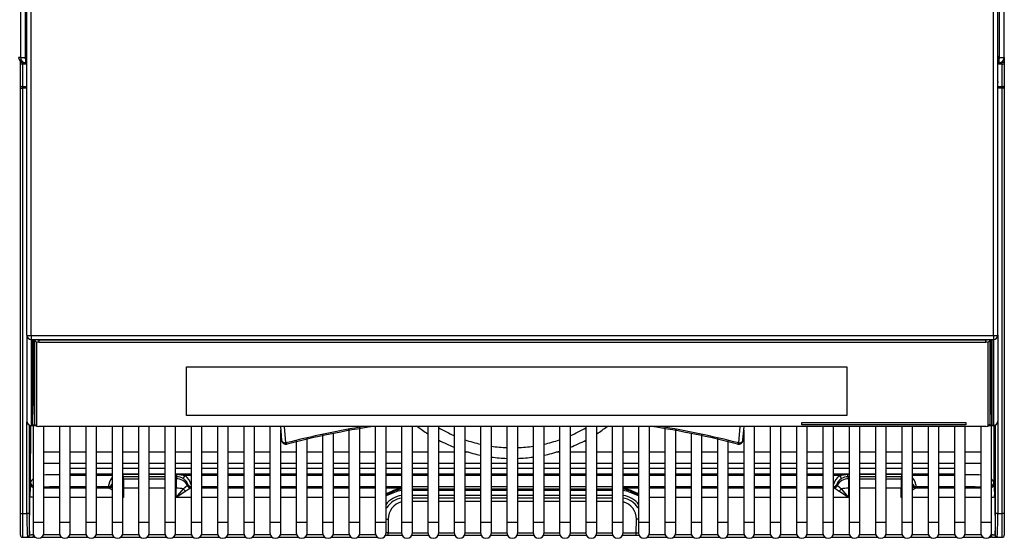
# Model space of a CAD drawing. Header units: millimetres. Extents: x 0 to 200, y 0 to 287.
# Tile 8 of 78: x 64 to 87, y 94 to 106. Entities that reach past the tile are written whole.
import ezdxf

# ---------------------------------------------------------------- set-up
doc = ezdxf.new("R2010")
doc.units = ezdxf.units.MM
doc.layers.add('148.255_BW4C_CTM', color=7, linetype='Continuous')
doc.layers.add('Standard', color=7, linetype='Continuous')

# ---------------------------------------------------------------- blocks, each defined once
blk = doc.blocks.new('SE2')
at = {"layer": '148.255_BW4C_CTM', "color": 7, "linetype": 'Continuous'}
for p, q in [((64.301, 106.488), (64.301, 104.774)), ((64.419, 104.781), (64.419, 106.324)), ((86.983, 106.324), (86.983, 104.781)), ((87.101, 104.774), (87.101, 106.488)), ((64.451, 98.34), (64.451, 106.276)), ((64.551, 98.337), (64.551, 106.151)), ((86.851, 98.337), (86.851, 106.151)), ((86.951, 98.34), (86.951, 106.276)), ((64.301, 104.776), (64.261, 104.776)), ((64.301, 104.774), (64.412, 104.774)), ((64.412, 104.774), (64.419, 104.781)), ((64.414, 104.776), (64.428, 104.776)), ((64.419, 104.781), (64.451, 104.813)), ((64.426, 104.774), (64.419, 104.767)), ((64.419, 104.767), (64.419, 104.656)), ((64.451, 104.799), (64.426, 104.774)), ((64.451, 104.774), (64.426, 104.774)), ((86.951, 104.813), (86.983, 104.781)), ((86.951, 104.806), (86.981, 104.776)), ((86.976, 104.774), (86.951, 104.799)), ((86.976, 104.774), (86.951, 104.774)), ((86.974, 104.776), (86.981, 104.776)), ((86.983, 104.767), (86.976, 104.774)), ((86.981, 104.776), (86.981, 104.769)), ((86.983, 104.781), (86.99, 104.774)), ((86.983, 104.656), (86.983, 104.767)), ((86.99, 104.774), (87.101, 104.774)), ((87.101, 104.774), (87.101, 104.661)), ((64.301, 104.661), (64.301, 104.687)), ((64.301, 104.642), (64.301, 104.661)), ((64.301, 104.661), (64.349, 104.661)), ((64.301, 104.121), (64.301, 104.642)), ((64.351, 104.661), (64.351, 104.623)), ((64.351, 104.623), (64.351, 104.102)), ((64.451, 104.623), (64.351, 104.623)), ((64.381, 104.656), (64.381, 104.662)), ((64.419, 104.656), (64.381, 104.656)), ((64.451, 104.654), (64.398, 104.654)), ((64.419, 104.656), (64.451, 104.656)), ((86.951, 104.656), (86.983, 104.656)), ((86.964, 104.654), (86.951, 104.654)), ((87.051, 104.623), (86.951, 104.623)), ((87.015, 104.661), (87.051, 104.661)), ((87.051, 104.661), (87.051, 104.678)), ((87.101, 104.661), (87.051, 104.661)), ((87.051, 104.623), (87.051, 104.661)), ((87.051, 104.102), (87.051, 104.623)), ((87.101, 104.661), (87.101, 104.642)), ((87.101, 104.642), (87.101, 104.121)), ((64.301, 104.065), (64.301, 104.121)), ((64.301, 104.065), (64.351, 104.065)), ((64.301, 94.21), (64.301, 104.065)), ((64.351, 104.102), (64.351, 104.065)), ((64.351, 104.102), (64.451, 104.102)), ((64.351, 104.065), (64.351, 94.21)), ((64.451, 104.065), (64.351, 104.065)), ((64.451, 104.197), (64.451, 104.222)), ((86.951, 104.222), (86.951, 104.197)), ((86.951, 104.102), (87.051, 104.102)), ((87.051, 104.065), (86.951, 104.065)), ((87.051, 104.065), (87.051, 104.102)), ((87.101, 104.065), (87.051, 104.065)), ((87.051, 94.21), (87.051, 104.065)), ((87.101, 104.121), (87.101, 104.065)), ((87.101, 104.065), (87.101, 94.21)), ((64.451, 98.34), (64.451, 96.352)), ((64.551, 98.337), (86.851, 98.337)), ((64.551, 98.337), (64.551, 98.241)), ((86.851, 98.337), (86.851, 98.241)), ((86.951, 98.34), (86.951, 96.352)), ((64.551, 98.241), (86.851, 98.241)), ((64.551, 98.241), (64.551, 96.253)), ((64.593, 96.271), (64.593, 98.221)), ((64.601, 98.226), (64.601, 96.728)), ((64.631, 98.231), (64.631, 98.227)), ((64.631, 98.227), (64.681, 98.177)), ((64.631, 98.227), (64.631, 96.284)), ((64.681, 96.235), (64.681, 98.177)), ((64.701, 98.234), (86.701, 98.234)), ((64.731, 98.234), (64.731, 98.183)), ((64.731, 98.183), (86.671, 98.183)), ((86.671, 98.183), (86.671, 98.234)), ((86.771, 98.227), (86.721, 98.177)), ((86.721, 98.177), (86.721, 96.235)), ((86.771, 98.227), (86.771, 98.231)), ((86.771, 96.284), (86.771, 98.227)), ((86.801, 96.728), (86.801, 98.226)), ((86.809, 98.221), (86.809, 96.271)), ((86.851, 98.241), (86.851, 96.253)), ((68.151, 96.484), (68.151, 97.606)), ((68.151, 97.606), (83.451, 97.606)), ((83.451, 97.606), (83.451, 96.484)), ((64.593, 96.271), (64.601, 96.728)), ((86.809, 96.271), (86.801, 96.728)), ((64.453, 94.21), (64.453, 96.333)), ((64.631, 96.284), (64.681, 96.235)), ((64.632, 96.283), (64.681, 96.234)), ((83.451, 96.485), (68.151, 96.485)), ((83.451, 96.484), (68.151, 96.484)), ((82.411, 96.316), (86.211, 96.316)), ((82.411, 96.266), (82.411, 96.316)), ((86.211, 96.316), (86.211, 96.266)), ((86.771, 96.284), (86.721, 96.235)), ((86.721, 96.234), (86.77, 96.283)), ((86.949, 96.333), (86.949, 94.21)), ((64.503, 96.264), (64.503, 94.21)), ((64.54, 94.932), (64.544, 96.254)), ((64.663, 96.253), (64.551, 96.253)), ((64.551, 96.253), (64.551, 96.252)), ((64.551, 96.252), (64.663, 96.252)), ((64.596, 96.252), (64.596, 94.011)), ((86.671, 96.229), (64.731, 96.229)), ((64.846, 94.011), (64.846, 96.229)), ((65.206, 96.229), (65.206, 94.011)), ((65.456, 94.011), (65.456, 96.229)), ((65.816, 96.229), (65.816, 94.011)), ((66.066, 94.011), (66.066, 96.229)), ((66.426, 96.229), (66.426, 94.011)), ((66.676, 94.011), (66.676, 96.229)), ((67.036, 96.229), (67.036, 94.011)), ((67.286, 94.011), (67.286, 96.229)), ((67.646, 96.229), (67.646, 94.011)), ((67.896, 94.011), (67.896, 96.229)), ((68.256, 96.229), (68.256, 94.011)), ((68.506, 94.011), (68.506, 96.229)), ((68.866, 96.229), (68.866, 94.011)), ((69.116, 94.011), (69.116, 96.229)), ((69.476, 96.229), (69.476, 94.011)), ((69.726, 94.011), (69.726, 96.229)), ((70.086, 96.229), (70.086, 94.011)), ((70.329, 96.229), (70.356, 95.908)), ((70.336, 94.011), (70.336, 96.142)), ((70.456, 95.845), (70.423, 96.229)), ((71.556, 94.011), (71.556, 96.065)), ((71.916, 96.166), (71.916, 94.011)), ((72.166, 94.011), (72.166, 96.21)), ((72.526, 96.229), (72.526, 94.011)), ((72.776, 94.011), (72.776, 96.229)), ((73.136, 96.229), (73.136, 94.011)), ((73.386, 94.011), (73.386, 96.229)), ((73.746, 96.229), (73.746, 94.011)), ((73.996, 94.011), (73.996, 96.229)), ((74.356, 96.229), (74.356, 94.011)), ((74.606, 94.011), (74.606, 96.229)), ((74.966, 96.229), (74.966, 94.011)), ((75.216, 94.011), (75.216, 96.229)), ((75.576, 96.229), (75.576, 94.011)), ((75.826, 94.011), (75.826, 96.229)), ((76.186, 96.229), (76.186, 94.011)), ((76.436, 94.011), (76.436, 96.229)), ((76.796, 96.229), (76.796, 94.011)), ((77.046, 94.011), (77.046, 96.229)), ((77.406, 96.229), (77.406, 94.011)), ((77.656, 94.011), (77.656, 96.229)), ((78.016, 96.229), (78.016, 94.011)), ((78.266, 94.011), (78.266, 96.229)), ((78.626, 96.229), (78.626, 94.011)), ((78.876, 94.011), (78.876, 96.229)), ((79.236, 96.21), (79.236, 94.011)), ((79.486, 94.011), (79.486, 96.166)), ((79.846, 96.065), (79.846, 94.011)), ((80.946, 95.845), (80.979, 96.229)), ((81.046, 95.908), (81.074, 96.229)), ((81.066, 96.142), (81.066, 94.011)), ((81.316, 94.011), (81.316, 96.229)), ((81.676, 96.229), (81.676, 94.011)), ((81.926, 94.011), (81.926, 96.229)), ((82.286, 96.229), (82.286, 94.011)), ((86.211, 96.267), (82.411, 96.267)), ((86.211, 96.266), (82.411, 96.266)), ((82.536, 94.011), (82.536, 96.229)), ((82.896, 96.229), (82.896, 94.011)), ((83.146, 94.011), (83.146, 96.229)), ((83.506, 96.229), (83.506, 94.011)), ((83.756, 94.011), (83.756, 96.229)), ((84.116, 96.229), (84.116, 94.011)), ((84.366, 94.011), (84.366, 96.229)), ((84.726, 96.229), (84.726, 94.011)), ((84.976, 94.011), (84.976, 96.229)), ((85.336, 96.229), (85.336, 94.011)), ((85.586, 94.011), (85.586, 96.229)), ((85.946, 96.229), (85.946, 94.011)), ((86.196, 94.011), (86.196, 96.229)), ((86.556, 96.229), (86.556, 94.011)), ((86.739, 96.252), (86.851, 96.252)), ((86.851, 96.253), (86.74, 96.253)), ((86.806, 94.011), (86.806, 96.252)), ((86.851, 96.253), (86.851, 96.252)), ((86.859, 96.266), (86.862, 94.932)), ((86.899, 94.21), (86.899, 96.264)), ((70.696, 95.906), (70.696, 94.011)), ((70.946, 94.011), (70.946, 95.965)), ((71.306, 96.045), (71.306, 94.011)), ((80.096, 94.011), (80.096, 96.045)), ((80.456, 95.965), (80.456, 94.011)), ((80.706, 94.011), (80.706, 95.906)), ((65.206, 95.631), (64.846, 95.631)), ((65.816, 95.631), (65.456, 95.631)), ((66.426, 95.631), (66.066, 95.631)), ((67.036, 95.631), (66.676, 95.631)), ((67.646, 95.631), (67.286, 95.631)), ((68.256, 95.631), (67.896, 95.631)), ((68.866, 95.631), (68.506, 95.631)), ((69.476, 95.631), (69.116, 95.631)), ((70.086, 95.631), (69.726, 95.631)), ((70.696, 95.631), (70.336, 95.631)), ((71.306, 95.631), (70.946, 95.631)), ((71.916, 95.631), (71.556, 95.631)), ((72.526, 95.631), (72.166, 95.631)), ((73.136, 95.631), (72.776, 95.631)), ((73.746, 95.631), (73.386, 95.631)), ((74.356, 95.631), (73.996, 95.631)), ((74.686, 95.631), (74.606, 95.631)), ((76.796, 95.631), (76.716, 95.631)), ((77.406, 95.631), (77.046, 95.631)), ((78.016, 95.631), (77.656, 95.631)), ((78.626, 95.631), (78.266, 95.631)), ((79.236, 95.631), (78.876, 95.631)), ((79.846, 95.631), (79.486, 95.631)), ((80.456, 95.631), (80.096, 95.631)), ((81.066, 95.631), (80.706, 95.631)), ((81.676, 95.631), (81.316, 95.631)), ((82.286, 95.631), (81.926, 95.631)), ((82.896, 95.631), (82.536, 95.631)), ((83.506, 95.631), (83.146, 95.631)), ((84.116, 95.631), (83.756, 95.631)), ((84.726, 95.631), (84.366, 95.631)), ((85.336, 95.631), (84.976, 95.631)), ((85.946, 95.631), (85.586, 95.631)), ((86.556, 95.631), (86.196, 95.631)), ((64.846, 95.381), (65.206, 95.381)), ((65.456, 95.381), (65.816, 95.381)), ((66.066, 95.381), (66.426, 95.381)), ((66.676, 95.381), (67.036, 95.381)), ((67.286, 95.381), (67.646, 95.381)), ((67.896, 95.381), (68.256, 95.381)), ((68.506, 95.381), (68.866, 95.381)), ((69.116, 95.381), (69.476, 95.381)), ((69.726, 95.381), (70.086, 95.381)), ((70.336, 95.381), (70.696, 95.381)), ((70.946, 95.381), (71.306, 95.381)), ((71.556, 95.381), (71.916, 95.381)), ((72.166, 95.381), (72.526, 95.381)), ((72.776, 95.381), (73.136, 95.381)), ((73.386, 95.381), (73.746, 95.381)), ((73.996, 95.381), (74.356, 95.381)), ((74.606, 95.381), (74.966, 95.381)), ((75.216, 95.381), (75.576, 95.381)), ((75.826, 95.381), (76.186, 95.381)), ((76.436, 95.381), (76.796, 95.381)), ((77.046, 95.381), (77.406, 95.381)), ((77.656, 95.381), (78.016, 95.381)), ((78.266, 95.381), (78.626, 95.381)), ((78.876, 95.381), (79.236, 95.381)), ((79.486, 95.381), (79.846, 95.381)), ((80.096, 95.381), (80.456, 95.381)), ((80.706, 95.381), (81.066, 95.381)), ((81.316, 95.381), (81.676, 95.381)), ((81.926, 95.381), (82.286, 95.381)), ((82.536, 95.381), (82.896, 95.381)), ((83.146, 95.381), (83.506, 95.381)), ((83.756, 95.381), (84.116, 95.381)), ((84.366, 95.381), (84.726, 95.381)), ((84.976, 95.381), (85.336, 95.381)), ((85.586, 95.381), (85.946, 95.381)), ((86.196, 95.381), (86.556, 95.381)), ((65.456, 95.258), (65.816, 95.258)), ((65.816, 95.253), (65.456, 95.253)), ((66.066, 95.258), (66.426, 95.258)), ((66.426, 95.253), (66.066, 95.253)), ((66.676, 95.258), (67.036, 95.258)), ((67.036, 95.253), (66.676, 95.253)), ((67.286, 95.258), (67.646, 95.258)), ((67.646, 95.253), (67.286, 95.253)), ((67.896, 95.258), (68.256, 95.258)), ((68.256, 95.253), (67.896, 95.253)), ((68.506, 95.258), (68.866, 95.258)), ((68.866, 95.253), (68.506, 95.253)), ((69.116, 95.258), (69.476, 95.258)), ((69.476, 95.253), (69.116, 95.253)), ((69.726, 95.258), (70.086, 95.258)), ((70.086, 95.253), (69.726, 95.253)), ((70.336, 95.258), (70.696, 95.258)), ((70.696, 95.253), (70.336, 95.253)), ((70.946, 95.258), (71.306, 95.258)), ((71.306, 95.253), (70.946, 95.253)), ((71.556, 95.258), (71.916, 95.258)), ((71.916, 95.253), (71.556, 95.253)), ((72.166, 95.258), (72.526, 95.258)), ((72.526, 95.253), (72.166, 95.253)), ((72.776, 95.258), (73.136, 95.258)), ((73.136, 95.253), (72.776, 95.253)), ((73.386, 95.258), (73.746, 95.258)), ((73.746, 95.253), (73.386, 95.253)), ((73.996, 95.258), (74.356, 95.258)), ((74.356, 95.253), (73.996, 95.253)), ((74.606, 95.258), (74.966, 95.258)), ((74.966, 95.253), (74.606, 95.253)), ((75.216, 95.258), (75.576, 95.258)), ((75.576, 95.253), (75.216, 95.253)), ((75.826, 95.258), (76.186, 95.258)), ((76.186, 95.253), (75.826, 95.253)), ((76.436, 95.258), (76.796, 95.258)), ((76.796, 95.253), (76.436, 95.253)), ((77.046, 95.258), (77.406, 95.258)), ((77.406, 95.253), (77.046, 95.253)), ((77.656, 95.258), (78.016, 95.258)), ((78.016, 95.253), (77.656, 95.253)), ((78.266, 95.258), (78.626, 95.258)), ((78.626, 95.253), (78.266, 95.253)), ((78.876, 95.258), (79.236, 95.258)), ((79.236, 95.253), (78.876, 95.253)), ((79.486, 95.258), (79.846, 95.258)), ((79.846, 95.253), (79.486, 95.253)), ((80.096, 95.258), (80.456, 95.258)), ((80.456, 95.253), (80.096, 95.253)), ((80.706, 95.258), (81.066, 95.258)), ((81.066, 95.253), (80.706, 95.253)), ((81.316, 95.258), (81.676, 95.258)), ((81.676, 95.253), (81.316, 95.253)), ((81.926, 95.258), (82.286, 95.258)), ((82.286, 95.253), (81.926, 95.253)), ((82.536, 95.258), (82.896, 95.258)), ((82.896, 95.253), (82.536, 95.253)), ((83.146, 95.258), (83.506, 95.258)), ((83.506, 95.253), (83.146, 95.253)), ((83.756, 95.258), (84.116, 95.258)), ((84.116, 95.253), (83.756, 95.253)), ((84.366, 95.258), (84.726, 95.258)), ((84.726, 95.253), (84.366, 95.253)), ((84.976, 95.258), (85.336, 95.258)), ((85.336, 95.253), (84.976, 95.253)), ((85.586, 95.258), (85.946, 95.258)), ((85.946, 95.253), (85.586, 95.253)), ((64.536, 94.901), (64.54, 94.932)), ((65.456, 95.132), (65.816, 95.132)), ((65.456, 95.121), (65.816, 95.121)), ((65.816, 95.093), (65.456, 95.093)), ((66.066, 95.132), (66.426, 95.132)), ((66.066, 95.121), (66.426, 95.121)), ((66.426, 95.093), (66.066, 95.093)), ((66.676, 95.132), (67.036, 95.132)), ((66.676, 95.121), (66.677, 95.121)), ((66.677, 95.121), (66.677, 95.061)), ((66.677, 95.121), (67.036, 95.121)), ((66.677, 95.121), (67.036, 95.121)), ((67.036, 95.061), (66.677, 95.061)), ((66.677, 95.061), (66.69, 95.016)), ((66.69, 95.016), (67.036, 95.016)), ((66.69, 95.016), (66.69, 94.796)), ((67.286, 95.132), (67.646, 95.132)), ((67.286, 95.121), (67.646, 95.121)), ((67.286, 95.121), (67.646, 95.121)), ((67.646, 95.061), (67.286, 95.061)), ((67.286, 95.016), (67.646, 95.016)), ((67.896, 95.132), (68.256, 95.132)), ((67.896, 95.121), (67.925, 95.121)), ((67.896, 95.121), (67.925, 95.121)), ((67.925, 95.061), (67.896, 95.061)), ((67.896, 95.016), (67.912, 95.016)), ((67.912, 95.016), (67.925, 95.061)), ((67.912, 95.016), (67.912, 94.796)), ((67.925, 95.061), (67.925, 95.121)), ((67.925, 95.121), (68.124, 95.093)), ((67.925, 95.121), (68.256, 95.121)), ((68.256, 95.093), (68.124, 95.093)), ((68.506, 95.132), (68.866, 95.132)), ((68.506, 95.121), (68.866, 95.121)), ((68.866, 95.093), (68.506, 95.093)), ((69.116, 95.132), (69.476, 95.132)), ((69.116, 95.121), (69.476, 95.121)), ((69.476, 95.093), (69.116, 95.093)), ((69.726, 95.132), (70.086, 95.132)), ((69.726, 95.121), (70.086, 95.121)), ((70.086, 95.093), (69.726, 95.093)), ((70.336, 95.132), (70.696, 95.132)), ((70.336, 95.121), (70.696, 95.121)), ((70.696, 95.093), (70.336, 95.093)), ((70.946, 95.132), (71.306, 95.132)), ((70.946, 95.121), (71.306, 95.121)), ((71.306, 95.093), (70.946, 95.093)), ((71.556, 95.132), (71.916, 95.132)), ((71.556, 95.121), (71.916, 95.121)), ((71.916, 95.093), (71.556, 95.093)), ((72.166, 95.132), (72.526, 95.132)), ((72.166, 95.121), (72.526, 95.121)), ((72.526, 95.093), (72.166, 95.093)), ((72.776, 95.132), (73.136, 95.132)), ((72.776, 95.121), (73.136, 95.121)), ((73.136, 95.093), (72.776, 95.093)), ((73.386, 95.132), (73.746, 95.132)), ((73.386, 95.121), (73.746, 95.121)), ((73.746, 95.093), (73.386, 95.093)), ((73.996, 95.132), (74.356, 95.132)), ((73.996, 95.121), (74.356, 95.121)), ((74.356, 95.093), (73.996, 95.093)), ((74.606, 95.132), (74.966, 95.132)), ((74.606, 95.121), (74.966, 95.121)), ((74.966, 95.093), (74.606, 95.093)), ((75.216, 95.132), (75.576, 95.132)), ((75.216, 95.121), (75.576, 95.121)), ((75.576, 95.093), (75.216, 95.093)), ((75.826, 95.132), (76.186, 95.132)), ((75.826, 95.121), (76.186, 95.121)), ((76.186, 95.093), (75.826, 95.093)), ((76.436, 95.132), (76.796, 95.132)), ((76.436, 95.121), (76.796, 95.121)), ((76.796, 95.093), (76.436, 95.093)), ((77.046, 95.132), (77.406, 95.132)), ((77.046, 95.121), (77.406, 95.121)), ((77.406, 95.093), (77.046, 95.093)), ((77.656, 95.132), (78.016, 95.132)), ((77.656, 95.121), (78.016, 95.121)), ((78.016, 95.093), (77.656, 95.093)), ((78.266, 95.132), (78.626, 95.132)), ((78.266, 95.121), (78.626, 95.121)), ((78.626, 95.093), (78.266, 95.093)), ((78.876, 95.132), (79.236, 95.132)), ((78.876, 95.121), (79.236, 95.121)), ((79.236, 95.093), (78.876, 95.093)), ((79.486, 95.132), (79.846, 95.132)), ((79.486, 95.121), (79.846, 95.121)), ((79.846, 95.093), (79.486, 95.093)), ((80.096, 95.132), (80.456, 95.132)), ((80.096, 95.121), (80.456, 95.121)), ((80.456, 95.093), (80.096, 95.093)), ((80.706, 95.132), (81.066, 95.132)), ((80.706, 95.121), (81.066, 95.121)), ((81.066, 95.093), (80.706, 95.093)), ((81.316, 95.132), (81.676, 95.132)), ((81.316, 95.121), (81.676, 95.121)), ((81.676, 95.093), (81.316, 95.093)), ((81.926, 95.132), (82.286, 95.132)), ((81.926, 95.121), (82.286, 95.121)), ((82.286, 95.093), (81.926, 95.093)), ((82.536, 95.132), (82.896, 95.132)), ((82.536, 95.121), (82.896, 95.121)), ((82.896, 95.093), (82.536, 95.093)), ((83.146, 95.132), (83.506, 95.132)), ((83.146, 95.121), (83.477, 95.121)), ((83.279, 95.093), (83.146, 95.093)), ((83.279, 95.093), (83.477, 95.121)), ((83.477, 95.061), (83.477, 95.121)), ((83.477, 95.121), (83.506, 95.121)), ((83.477, 95.121), (83.506, 95.121)), ((83.506, 95.061), (83.477, 95.061)), ((83.477, 95.061), (83.49, 95.016)), ((83.49, 95.016), (83.49, 94.796)), ((83.49, 95.016), (83.506, 95.016)), ((83.756, 95.132), (84.116, 95.132)), ((83.756, 95.121), (84.116, 95.121)), ((83.756, 95.121), (84.116, 95.121)), ((84.116, 95.061), (83.756, 95.061)), ((83.756, 95.016), (84.116, 95.016)), ((84.366, 95.132), (84.726, 95.132)), ((84.366, 95.121), (84.725, 95.121)), ((84.366, 95.121), (84.725, 95.121)), ((84.725, 95.061), (84.366, 95.061)), ((84.366, 95.016), (84.712, 95.016)), ((84.712, 95.016), (84.725, 95.061)), ((84.712, 95.016), (84.712, 94.796)), ((84.725, 95.061), (84.725, 95.121)), ((84.725, 95.121), (84.726, 95.121)), ((84.976, 95.132), (85.336, 95.132)), ((84.976, 95.121), (85.336, 95.121)), ((85.336, 95.093), (84.976, 95.093)), ((85.586, 95.132), (85.946, 95.132)), ((85.586, 95.121), (85.946, 95.121)), ((85.946, 95.093), (85.586, 95.093)), ((86.862, 94.932), (86.866, 94.901)), ((64.536, 94.901), (64.536, 94.901)), ((64.846, 94.802), (65.206, 94.802)), ((65.816, 94.832), (65.456, 94.832)), ((65.456, 94.802), (65.816, 94.802)), ((66.335, 94.832), (66.066, 94.832)), ((66.066, 94.802), (66.351, 94.802)), ((66.341, 94.811), (66.335, 94.832)), ((66.422, 94.883), (66.426, 94.87)), ((66.69, 94.796), (66.69, 94.582)), ((67.036, 94.796), (66.69, 94.796)), ((67.646, 94.796), (67.286, 94.796)), ((67.912, 94.796), (67.896, 94.796)), ((67.912, 94.582), (67.912, 94.796)), ((67.912, 94.582), (68.078, 94.783)), ((68.133, 94.729), (67.912, 94.582)), ((68.174, 94.862), (68.18, 94.883)), ((68.251, 94.802), (68.256, 94.802)), ((68.866, 94.832), (68.506, 94.832)), ((68.506, 94.802), (68.866, 94.802)), ((69.476, 94.832), (69.116, 94.832)), ((69.116, 94.802), (69.476, 94.802)), ((70.086, 94.832), (69.726, 94.832)), ((69.726, 94.802), (70.086, 94.802)), ((70.696, 94.832), (70.336, 94.832)), ((70.336, 94.802), (70.696, 94.802)), ((71.306, 94.832), (70.946, 94.832)), ((70.946, 94.802), (71.306, 94.802)), ((71.916, 94.832), (71.556, 94.832)), ((71.556, 94.802), (71.916, 94.802)), ((72.526, 94.832), (72.166, 94.832)), ((72.166, 94.802), (72.526, 94.802)), ((73.136, 94.832), (72.776, 94.832)), ((72.776, 94.802), (73.136, 94.802)), ((72.776, 94.635), (72.952, 94.73)), ((72.97, 94.696), (72.776, 94.621)), ((73.136, 94.78), (72.952, 94.73)), ((73.746, 94.832), (73.386, 94.832)), ((73.386, 94.781), (73.746, 94.781)), ((73.746, 94.745), (73.386, 94.745)), ((74.356, 94.832), (73.996, 94.832)), ((73.996, 94.781), (74.356, 94.781)), ((74.356, 94.745), (73.996, 94.745)), ((74.966, 94.832), (74.606, 94.832)), ((74.606, 94.781), (74.966, 94.781)), ((74.966, 94.745), (74.606, 94.745)), ((75.576, 94.832), (75.216, 94.832)), ((75.216, 94.781), (75.576, 94.781)), ((75.576, 94.745), (75.216, 94.745)), ((76.186, 94.832), (75.826, 94.832)), ((75.826, 94.781), (76.186, 94.781)), ((76.186, 94.745), (75.826, 94.745)), ((76.796, 94.832), (76.436, 94.832)), ((76.436, 94.781), (76.796, 94.781)), ((76.796, 94.745), (76.436, 94.745)), ((77.406, 94.832), (77.046, 94.832)), ((77.046, 94.781), (77.406, 94.781)), ((77.406, 94.745), (77.046, 94.745)), ((78.016, 94.832), (77.656, 94.832)), ((77.656, 94.781), (78.016, 94.781)), ((78.016, 94.745), (77.656, 94.745)), ((78.626, 94.832), (78.266, 94.832)), ((78.266, 94.802), (78.626, 94.802)), ((78.45, 94.73), (78.266, 94.78)), ((78.626, 94.621), (78.432, 94.696)), ((78.45, 94.73), (78.626, 94.635)), ((79.236, 94.832), (78.876, 94.832)), ((78.876, 94.802), (79.236, 94.802)), ((79.846, 94.832), (79.486, 94.832)), ((79.486, 94.802), (79.846, 94.802)), ((80.456, 94.832), (80.096, 94.832)), ((80.096, 94.802), (80.456, 94.802)), ((81.066, 94.832), (80.706, 94.832)), ((80.706, 94.802), (81.066, 94.802)), ((81.676, 94.832), (81.316, 94.832)), ((81.316, 94.802), (81.676, 94.802)), ((82.286, 94.832), (81.926, 94.832)), ((81.926, 94.802), (82.286, 94.802)), ((82.896, 94.832), (82.536, 94.832)), ((82.536, 94.802), (82.896, 94.802)), ((83.146, 94.802), (83.151, 94.802)), ((83.222, 94.883), (83.228, 94.862)), ((83.49, 94.582), (83.269, 94.729)), ((83.324, 94.783), (83.49, 94.582)), ((83.49, 94.796), (83.49, 94.582)), ((83.506, 94.796), (83.49, 94.796)), ((84.116, 94.796), (83.756, 94.796)), ((84.712, 94.796), (84.366, 94.796)), ((84.712, 94.582), (84.712, 94.796)), ((84.976, 94.87), (84.98, 94.883)), ((85.051, 94.802), (85.336, 94.802)), ((85.067, 94.832), (85.061, 94.811)), ((85.336, 94.832), (85.067, 94.832)), ((85.946, 94.832), (85.586, 94.832)), ((85.586, 94.802), (85.946, 94.802)), ((86.196, 94.802), (86.556, 94.802)), ((86.866, 94.901), (86.866, 94.901)), ((64.516, 93.724), (64.524, 94.608)), ((65.206, 94.582), (64.846, 94.582)), ((65.816, 94.582), (65.456, 94.582)), ((66.426, 94.582), (66.066, 94.582)), ((66.676, 94.599), (66.69, 94.582)), ((66.69, 94.582), (66.676, 94.582)), ((68.256, 94.582), (67.912, 94.582)), ((68.866, 94.582), (68.506, 94.582)), ((69.476, 94.582), (69.116, 94.582)), ((70.086, 94.582), (69.726, 94.582)), ((70.696, 94.582), (70.336, 94.582)), ((71.306, 94.582), (70.946, 94.582)), ((71.916, 94.582), (71.556, 94.582)), ((72.526, 94.582), (72.166, 94.582)), ((73.386, 94.635), (73.746, 94.635)), ((73.386, 94.573), (73.746, 94.573)), ((73.746, 94.489), (73.386, 94.489)), ((73.996, 94.635), (74.356, 94.635)), ((73.996, 94.573), (74.356, 94.573)), ((74.356, 94.489), (73.996, 94.489)), ((74.606, 94.635), (74.966, 94.635)), ((74.606, 94.573), (74.966, 94.573)), ((74.966, 94.489), (74.606, 94.489)), ((75.216, 94.635), (75.576, 94.635)), ((75.216, 94.573), (75.576, 94.573)), ((75.576, 94.489), (75.216, 94.489)), ((75.826, 94.635), (76.186, 94.635)), ((75.826, 94.573), (76.186, 94.573)), ((76.186, 94.489), (75.826, 94.489)), ((76.436, 94.635), (76.796, 94.635)), ((76.436, 94.573), (76.796, 94.573)), ((76.796, 94.489), (76.436, 94.489)), ((77.046, 94.635), (77.406, 94.635)), ((77.046, 94.573), (77.406, 94.573)), ((77.406, 94.489), (77.046, 94.489)), ((77.656, 94.635), (78.016, 94.635)), ((77.656, 94.573), (78.016, 94.573)), ((78.016, 94.489), (77.656, 94.489)), ((79.236, 94.582), (78.876, 94.582)), ((79.846, 94.582), (79.486, 94.582)), ((80.456, 94.582), (80.096, 94.582)), ((81.066, 94.582), (80.706, 94.582)), ((81.676, 94.582), (81.316, 94.582)), ((82.286, 94.582), (81.926, 94.582)), ((82.896, 94.582), (82.536, 94.582)), ((83.49, 94.582), (83.146, 94.582)), ((84.712, 94.582), (84.726, 94.599)), ((84.726, 94.582), (84.712, 94.582)), ((85.336, 94.582), (84.976, 94.582)), ((85.946, 94.582), (85.586, 94.582)), ((86.556, 94.582), (86.196, 94.582)), ((86.878, 94.608), (86.886, 93.724)), ((64.301, 94.21), (64.351, 94.21)), ((64.301, 93.71), (64.301, 94.21)), ((64.351, 94.21), (64.351, 93.66)), ((64.351, 94.21), (64.453, 94.21)), ((64.503, 94.21), (64.453, 94.21)), ((64.596, 94.011), (64.846, 94.011)), ((64.596, 94.011), (64.596, 93.761)), ((64.846, 93.761), (64.846, 94.011)), ((65.206, 94.011), (65.456, 94.011)), ((65.206, 94.011), (65.206, 93.761)), ((65.456, 93.761), (65.456, 94.011)), ((65.816, 94.011), (66.066, 94.011)), ((65.816, 94.011), (65.816, 93.761)), ((66.066, 93.761), (66.066, 94.011)), ((66.426, 94.011), (66.676, 94.011)), ((66.426, 94.011), (66.426, 93.761)), ((66.676, 93.761), (66.676, 94.011)), ((67.036, 94.011), (67.286, 94.011)), ((67.036, 94.011), (67.036, 93.761)), ((67.286, 93.761), (67.286, 94.011)), ((67.646, 94.011), (67.896, 94.011)), ((67.646, 94.011), (67.646, 93.761)), ((67.896, 93.761), (67.896, 94.011)), ((68.256, 94.011), (68.506, 94.011)), ((68.256, 94.011), (68.256, 93.761)), ((68.506, 93.761), (68.506, 94.011)), ((68.866, 94.011), (69.116, 94.011)), ((68.866, 94.011), (68.866, 93.761)), ((69.116, 93.761), (69.116, 94.011)), ((69.476, 94.011), (69.726, 94.011)), ((69.476, 94.011), (69.476, 93.761)), ((69.726, 93.761), (69.726, 94.011)), ((70.086, 94.011), (70.336, 94.011)), ((70.086, 94.011), (70.086, 93.761)), ((70.336, 93.761), (70.336, 94.011)), ((70.696, 94.011), (70.946, 94.011)), ((70.696, 94.011), (70.696, 93.761)), ((70.946, 93.761), (70.946, 94.011)), ((71.306, 94.011), (71.556, 94.011)), ((71.306, 94.011), (71.306, 93.761)), ((71.556, 93.761), (71.556, 94.011)), ((71.916, 94.011), (72.166, 94.011)), ((71.916, 94.011), (71.916, 93.761)), ((72.166, 93.761), (72.166, 94.011)), ((72.526, 94.011), (72.776, 94.011)), ((72.526, 94.011), (72.526, 93.761)), ((72.776, 93.761), (72.776, 94.011)), ((72.826, 94.081), (72.828, 93.762)), ((73.136, 94.011), (73.386, 94.011)), ((73.136, 94.011), (73.136, 93.761)), ((73.386, 93.761), (73.386, 94.011)), ((73.746, 94.011), (73.996, 94.011)), ((73.746, 94.011), (73.746, 93.761)), ((73.996, 93.761), (73.996, 94.011)), ((74.356, 94.011), (74.606, 94.011)), ((74.356, 94.011), (74.356, 93.761)), ((74.606, 93.761), (74.606, 94.011)), ((74.966, 94.011), (75.216, 94.011)), ((74.966, 94.011), (74.966, 93.761)), ((75.216, 93.761), (75.216, 94.011)), ((75.576, 94.011), (75.826, 94.011)), ((75.576, 94.011), (75.576, 93.761)), ((75.826, 93.761), (75.826, 94.011)), ((76.186, 94.011), (76.436, 94.011)), ((76.186, 94.011), (76.186, 93.761)), ((76.436, 93.761), (76.436, 94.011)), ((76.796, 94.011), (77.046, 94.011)), ((76.796, 94.011), (76.796, 93.761)), ((77.046, 93.761), (77.046, 94.011)), ((77.406, 94.011), (77.656, 94.011)), ((77.406, 94.011), (77.406, 93.761)), ((77.656, 93.761), (77.656, 94.011)), ((78.016, 94.011), (78.266, 94.011)), ((78.016, 94.011), (78.016, 93.761)), ((78.266, 93.761), (78.266, 94.011)), ((78.574, 93.762), (78.576, 94.081)), ((78.626, 94.011), (78.876, 94.011)), ((78.626, 94.011), (78.626, 93.761)), ((78.876, 93.761), (78.876, 94.011)), ((79.236, 94.011), (79.486, 94.011)), ((79.236, 94.011), (79.236, 93.761)), ((79.486, 93.761), (79.486, 94.011)), ((79.846, 94.011), (80.096, 94.011)), ((79.846, 94.011), (79.846, 93.761)), ((80.096, 93.761), (80.096, 94.011)), ((80.456, 94.011), (80.706, 94.011)), ((80.456, 94.011), (80.456, 93.761)), ((80.706, 93.761), (80.706, 94.011)), ((81.066, 94.011), (81.316, 94.011)), ((81.066, 94.011), (81.066, 93.761)), ((81.316, 93.761), (81.316, 94.011)), ((81.676, 94.011), (81.926, 94.011)), ((81.676, 94.011), (81.676, 93.761)), ((81.926, 93.761), (81.926, 94.011)), ((82.286, 94.011), (82.536, 94.011)), ((82.286, 94.011), (82.286, 93.761)), ((82.536, 93.761), (82.536, 94.011)), ((82.896, 94.011), (83.146, 94.011)), ((82.896, 94.011), (82.896, 93.761)), ((83.146, 93.761), (83.146, 94.011)), ((83.506, 94.011), (83.756, 94.011)), ((83.506, 94.011), (83.506, 93.761)), ((83.756, 93.761), (83.756, 94.011)), ((84.116, 94.011), (84.366, 94.011)), ((84.116, 94.011), (84.116, 93.761)), ((84.366, 93.761), (84.366, 94.011)), ((84.726, 94.011), (84.976, 94.011)), ((84.726, 94.011), (84.726, 93.761)), ((84.976, 93.761), (84.976, 94.011)), ((85.336, 94.011), (85.586, 94.011)), ((85.336, 94.011), (85.336, 93.761)), ((85.586, 93.761), (85.586, 94.011)), ((85.946, 94.011), (86.196, 94.011)), ((85.946, 94.011), (85.946, 93.761)), ((86.196, 93.761), (86.196, 94.011)), ((86.556, 94.011), (86.806, 94.011)), ((86.556, 94.011), (86.556, 93.761)), ((86.806, 93.761), (86.806, 94.011)), ((86.949, 94.21), (86.899, 94.21)), ((86.949, 94.21), (87.051, 94.21)), ((87.101, 94.21), (87.051, 94.21)), ((87.051, 93.66), (87.051, 94.21)), ((87.101, 94.21), (87.101, 93.71)), ((64.351, 93.66), (64.531, 93.66)), ((64.597, 93.723), (64.602, 93.723)), ((64.616, 93.697), (64.616, 93.661)), ((64.616, 93.661), (64.647, 93.661)), ((64.796, 93.661), (65.257, 93.661)), ((64.84, 93.724), (65.212, 93.724)), ((65.406, 93.661), (65.867, 93.661)), ((65.45, 93.724), (65.822, 93.724)), ((66.016, 93.661), (66.477, 93.661)), ((66.06, 93.724), (66.432, 93.724)), ((66.626, 93.661), (67.087, 93.661)), ((66.67, 93.724), (67.042, 93.724)), ((67.236, 93.661), (67.697, 93.661)), ((67.28, 93.724), (67.652, 93.724)), ((67.846, 93.661), (68.307, 93.661)), ((67.89, 93.724), (68.262, 93.724)), ((68.456, 93.661), (68.917, 93.661)), ((68.5, 93.724), (68.872, 93.724)), ((69.066, 93.661), (69.527, 93.661)), ((69.11, 93.724), (69.482, 93.724)), ((69.676, 93.661), (70.137, 93.661)), ((69.72, 93.724), (70.092, 93.724)), ((70.286, 93.661), (70.747, 93.661)), ((70.33, 93.724), (70.702, 93.724)), ((70.896, 93.661), (71.357, 93.661)), ((70.94, 93.724), (71.312, 93.724)), ((71.506, 93.661), (71.967, 93.661)), ((71.55, 93.724), (71.922, 93.724)), ((72.116, 93.661), (72.577, 93.661)), ((72.16, 93.724), (72.532, 93.724)), ((72.828, 93.762), (73.136, 93.762)), ((72.828, 93.709), (72.828, 93.762)), ((72.828, 93.706), (72.828, 93.709)), ((72.828, 93.706), (73.149, 93.706)), ((73.373, 93.706), (73.759, 93.706)), ((73.386, 93.762), (73.746, 93.762)), ((73.983, 93.706), (74.369, 93.706)), ((73.996, 93.762), (74.356, 93.762)), ((74.593, 93.706), (74.979, 93.706)), ((74.606, 93.762), (74.966, 93.762)), ((75.203, 93.706), (75.589, 93.706)), ((75.216, 93.762), (75.576, 93.762)), ((75.813, 93.706), (76.199, 93.706)), ((75.826, 93.762), (76.186, 93.762)), ((76.423, 93.706), (76.809, 93.706)), ((76.436, 93.762), (76.796, 93.762)), ((77.033, 93.706), (77.419, 93.706)), ((77.046, 93.762), (77.406, 93.762)), ((77.643, 93.706), (78.029, 93.706)), ((77.656, 93.762), (78.016, 93.762)), ((78.253, 93.706), (78.574, 93.706)), ((78.266, 93.762), (78.574, 93.762)), ((78.574, 93.709), (78.574, 93.762)), ((78.574, 93.706), (78.574, 93.709)), ((78.826, 93.661), (79.287, 93.661)), ((78.87, 93.724), (79.242, 93.724)), ((79.436, 93.661), (79.897, 93.661)), ((79.48, 93.724), (79.852, 93.724)), ((80.046, 93.661), (80.507, 93.661)), ((80.09, 93.724), (80.462, 93.724)), ((80.656, 93.661), (81.117, 93.661)), ((80.7, 93.724), (81.072, 93.724)), ((81.266, 93.661), (81.727, 93.661)), ((81.31, 93.724), (81.682, 93.724)), ((81.876, 93.661), (82.337, 93.661)), ((81.92, 93.724), (82.292, 93.724)), ((82.486, 93.661), (82.947, 93.661)), ((82.53, 93.724), (82.902, 93.724)), ((83.096, 93.661), (83.557, 93.661)), ((83.14, 93.724), (83.512, 93.724)), ((83.706, 93.661), (84.167, 93.661)), ((83.75, 93.724), (84.122, 93.724)), ((84.316, 93.661), (84.777, 93.661)), ((84.36, 93.724), (84.732, 93.724)), ((84.926, 93.661), (85.387, 93.661)), ((84.97, 93.724), (85.342, 93.724)), ((85.536, 93.661), (85.997, 93.661)), ((85.58, 93.724), (85.952, 93.724)), ((86.146, 93.661), (86.607, 93.661)), ((86.19, 93.724), (86.562, 93.724)), ((86.756, 93.661), (86.786, 93.661)), ((86.786, 93.697), (86.786, 93.661)), ((86.786, 93.661), (86.786, 93.661)), ((86.798, 93.723), (86.805, 93.723)), ((86.871, 93.66), (87.051, 93.66))]:
    blk.add_line(p, q, dxfattribs=at)
for centre, radius, start, end in [((64.381, 104.776), 0.12, 180, 270), ((64.419, 104.774), 0.118, 180, 270), ((64.419, 104.774), 0.018, 180, 270), ((86.983, 104.774), 0.018, 270, 0), ((86.983, 104.774), 0.118, 270, 0), ((64.551, 96.352), 0.1, 180, 270), ((86.851, 96.352), 0.1, 270, 0), ((75.701, 75.408), 21.1, 99.3295, 104.3937), ((75.701, 75.478), 21, 98.8028, 104.3937), ((75.701, 99.111), 3.625, 232.6699, 237.3633), ((75.701, 99.111), 3.375, 239.6564, 246.5144), ((75.701, 99.111), 3.375, 293.4856, 300.3436), ((75.701, 99.111), 3.625, 302.6367, 307.3301), ((75.7, 75.474), 21.004, 75.6069, 81.1966), ((75.701, 75.408), 21.1, 75.6063, 80.6705), ((70.456, 95.916), 0.1, 184.9436, 284.3937), ((75.701, 99.111), 3.625, 241.9433, 248.2206), ((75.701, 99.111), 3.375, 251.0681, 257.4215), ((75.701, 99.111), 3.375, 282.5785, 288.9319), ((75.701, 99.111), 3.625, 291.7794, 298.0567), ((80.946, 95.916), 0.1, 255.6063, 355.0564), ((75.701, 99.111), 3.625, 252.4181, 258.3017), ((75.701, 99.111), 3.375, 261.7378, 267.8774), ((75.701, 99.111), 3.375, 272.1226, 278.2622), ((75.701, 99.111), 3.625, 281.6983, 287.5819), ((75.701, 99.111), 3.625, 262.3112, 268.0239), ((75.701, 99.111), 3.625, 271.9761, 277.6888), ((65.052, 88.462), 6.644, 88.671, 91.7998), ((66.79, 94.752), 0.462, 142.2492, 170.1333), ((67.924, 94.772), 0.29, 58.7551, 89.7307), ((67.814, 94.753), 0.46, 16.4041, 47.669), ((83.59, 94.752), 0.462, 132.4128, 163.5423), ((83.479, 94.772), 0.289, 90.2512, 121.263), ((84.614, 94.753), 0.46, 9.7849, 37.7904), ((86.35, 88.462), 6.644, 88.2002, 91.329), ((67.136, 94.65), 2.612, 174.4768, 180.9223), ((64.636, 94.902), 0.1, 180.4542, 246.2656), ((64.637, 94.902), 0.1, 180.5279, 246.0982), ((65.242, 88.565), 6.266, 90.3349, 93.6662), ((73.28, 93.874), 0.93, 98.9453, 122.8558), ((73.213, 94.099), 0.683, 96.4871, 112.4706), ((72.852, 94.652), 0.126, 20.5087, 37.8479), ((78.121, 93.873), 0.931, 57.1548, 81.0417), ((78.189, 94.099), 0.683, 67.5294, 83.513), ((86.16, 88.565), 6.266, 86.3337, 89.6651), ((86.766, 94.902), 0.1, 293.7345, 359.5458), ((86.766, 94.902), 0.1, 293.9018, 359.4721), ((84.266, 94.65), 2.612, 359.0777, 5.5232), ((73.215, 94.073), 0.562, 98.108, 142.671), ((73.216, 94.06), 0.513, 99.0779, 145.8252), ((73.231, 94.085), 0.405, 103.8098, 180.4305), ((78.187, 94.073), 0.562, 37.329, 81.892), ((78.171, 94.085), 0.405, 359.5695, 76.4126), ((78.187, 94.06), 0.513, 34.1763, 80.9146), ((73.216, 94.06), 0.513, 145.8252, 149.6511), ((78.187, 94.06), 0.513, 30.3496, 34.1763), ((71.726, 94.124), 7.273, 179.3245, 183.5382), ((70.248, 94.125), 5.746, 179.1496, 183.9993), ((81.154, 94.125), 5.746, 356.0007, 0.8504), ((79.679, 94.124), 7.271, 356.4612, 0.6761), ((64.351, 93.71), 0.05, 180, 270), ((64.534, 94.02), 0.36, 269.2162, 279.3202), ((64.721, 93.761), 0.125, 180, 0), ((65.331, 93.761), 0.125, 180, 0), ((65.941, 93.761), 0.125, 180, 0), ((66.551, 93.761), 0.125, 180, 0), ((67.161, 93.761), 0.125, 180, 0), ((67.771, 93.761), 0.125, 180, 0), ((68.381, 93.761), 0.125, 180, 0), ((68.991, 93.761), 0.125, 180, 0), ((69.601, 93.761), 0.125, 180, 0), ((70.211, 93.761), 0.125, 180, 0), ((70.821, 93.761), 0.125, 180, 0), ((71.431, 93.761), 0.125, 180, 0), ((72.041, 93.761), 0.125, 180, 0), ((72.651, 93.761), 0.125, 180, 0), ((72.841, 94.752), 1.043, 265.786, 269.2948), ((72.807, 93.537), 0.225, 84.679, 97.8911), ((73.261, 93.761), 0.125, 180, 0), ((73.871, 93.761), 0.125, 180, 0), ((74.481, 93.761), 0.125, 180, 0), ((75.091, 93.761), 0.125, 180, 0), ((75.701, 93.761), 0.125, 180, 0), ((76.311, 93.761), 0.125, 180, 0), ((76.921, 93.761), 0.125, 180, 0), ((77.531, 93.761), 0.125, 180, 0), ((78.141, 93.761), 0.125, 180, 0), ((78.562, 94.751), 1.042, 270.7018, 274.283), ((78.751, 93.761), 0.125, 180, 0), ((79.361, 93.761), 0.125, 180, 0), ((79.971, 93.761), 0.125, 180, 0), ((80.581, 93.761), 0.125, 180, 0), ((81.191, 93.761), 0.125, 180, 0), ((81.801, 93.761), 0.125, 180, 0), ((82.411, 93.761), 0.125, 180, 0), ((83.021, 93.761), 0.125, 180, 0), ((83.631, 93.761), 0.125, 180, 0), ((84.241, 93.761), 0.125, 180, 0), ((84.851, 93.761), 0.125, 180, 0), ((85.461, 93.761), 0.125, 180, 0), ((86.071, 93.761), 0.125, 180, 0), ((86.681, 93.761), 0.125, 180, 0), ((86.87, 94.902), 1.242, 267.335, 270.153), ((86.936, 93.725), 0.0498, 181.3654, 270.226), ((87.051, 93.71), 0.05, 270, 0)]:
    blk.add_arc(centre, radius, start, end, dxfattribs=at)
for centre, major_axis, ratio, start_param, end_param in [((64.351, 104.642), (-0.05, 0), 0.374607, 0, 1.570796), ((64.398, 104.774), (0.096, 0.072), 0.999762, 3.740699, 4.068795), ((86.964, 104.774), (-0.096, 0.072), 0.999762, 2.21439, 2.396625), ((87.051, 104.642), (-0.05, 0), 0.374607, 1.570796, 3.141593), ((64.351, 104.121), (-0.05, 0), 0.374607, 0, 1.570796), ((87.051, 104.121), (0.05, 0), 0.374607, 4.712389, 6.283185), ((64.551, 98.34), (0.1, 0), 0.992546, 3.141593, 4.712389), ((64.551, 98.34), (0.1, 0), 0.034899, 3.141593, 4.712389), ((86.851, 98.34), (0.1, 0), 0.992546, 4.712389, 6.283185), ((86.851, 98.34), (-0.1, 0), 0.034899, 1.570796, 3.141593), ((64.701, 98.221), (-0.108, 0), 0.121869, 4.712389, 6.283185), ((64.731, 98.227), (0.1, 0), 0.121869, 2.77501, 3.141593), ((64.731, 98.177), (-0.05, 0), 0.121869, 4.712389, 6.283185), ((86.671, 98.177), (-0.05, 0), 0.121869, 3.141593, 4.712389), ((86.701, 98.221), (-0.108, 0), 0.121869, 3.141593, 4.712389), ((86.671, 98.227), (0.1, 0), 0.121869, 0, 0.366583), ((64.631, 96.727), (-0.03, 0), 0.992546, 4.712389, 6.265732), ((86.771, 96.727), (0.03, 0), 0.992546, 0.017453, 1.570796), ((64.701, 96.728), (0.0998, 0), 0.121869, 3.141593, 3.935186), ((86.701, 96.728), (0.0998, 0), 0.121869, 5.489592, 6.283185), ((64.551, 96.352), (0.1, 0), 0.992546, 3.141593, 4.712389), ((64.731, 96.284), (-0.1, 0), 0.121869, 0, 0.123095), ((86.671, 96.284), (-0.1, 0), 0.121869, 3.018497, 3.141593), ((86.851, 96.352), (0.1, 0), 0.992546, 4.712389, 6.283185), ((64.701, 96.271), (0.108, 0), 0.121869, 3.141593, 4.283642), ((64.731, 96.235), (0.05, 0), 0.121869, 3.141593, 4.712389), ((86.671, 96.235), (0.05, 0), 0.121869, 4.712389, 6.283185), ((86.701, 96.271), (0.108, 0), 0.121869, 5.141136, 6.283185), ((70.456, 95.916), (0.0996, 0.0086), 0.705788, 3.141593, 4.651416), ((70.456, 95.916), (-0.0249, 0.0969), 0.241241, 2.325278, 3.141593), ((80.946, 95.916), (0.0249, 0.0969), 0.241241, 3.141593, 3.957907), ((80.946, 95.916), (-0.0996, 0.0086), 0.705788, 1.631769, 3.141593), ((64.64, 94.932), (-0.0998, 0.007), 0.894035, 0.07798, 1.175301), ((66.69, 94.718), (-0.289, -0.082), 0.991957, 4.438938, 4.485842), ((67.912, 94.718), (-0.289, 0.082), 0.991957, 3.923823, 4.98584), ((68.124, 95.105), (-0.0508, -0.0861), 0.061263, 0.123243, 1.467336), ((83.49, 94.718), (-0.289, -0.082), 0.991957, 4.438938, 5.500955), ((83.279, 95.105), (0.0508, -0.0861), 0.061263, 4.81585, 6.159942), ((84.712, 94.718), (-0.289, 0.082), 0.991957, 4.938936, 4.98584), ((86.762, 94.932), (0.0998, 0.007), 0.894035, 5.107884, 6.205205), ((66.335, 94.931), (0.0962, 0.0272), 0.991957, 4.438938, 5.500955), ((66.341, 94.91), (-0.0962, -0.0272), 0.991957, 1.297345, 2.315642), ((66.69, 94.812), (-0.349, 0), 0.121869, 0.034445, 0.239558), ((66.351, 94.901), (-0.0446, -0.0895), 0.964202, 0.477535, 1.364501), ((66.69, 94.718), (-0.3, 0), 0.258819, 4.712389, 4.759265), ((67.912, 94.718), (0.3, 0), 0.258819, 0.984634, 1.570796), ((68.133, 94.804), (-0.0622, 0.0783), 0.57619, 1.394751, 2.19851), ((67.912, 94.863), (0.262, 0), 0.121869, -0.239558, -0.034445), ((68.251, 94.901), (0.0446, -0.0895), 0.964202, 4.743634, 5.805651), ((68.261, 94.91), (0.0962, -0.0272), 0.991957, 3.923823, 4.935078), ((68.267, 94.931), (-0.0962, 0.0272), 0.991957, 0.782231, 1.734367), ((67.912, 94.812), (0.349, 0), 0.121869, -0.239558, -0.174055), ((73.203, 94.068), (0.112, 0.669), 0.95831, 0.27719, 0.539856), ((78.199, 94.068), (-0.112, 0.669), 0.95831, 5.743329, 6.005995), ((78.432, 94.683), (0.0191, 0.0462), 0.101942, 0.101173, 1.329313), ((83.135, 94.931), (0.0962, 0.0272), 0.991957, 4.548818, 5.500955), ((83.141, 94.91), (-0.0962, -0.0272), 0.991957, 1.348107, 2.359362), ((83.49, 94.812), (-0.349, 0), 0.121869, 0.174055, 0.239558), ((83.151, 94.901), (-0.0446, -0.0895), 0.964202, 0.477535, 1.539551), ((83.49, 94.863), (-0.262, 0), 0.121869, 0.034445, 0.239558), ((83.269, 94.804), (-0.0622, -0.0783), 0.57619, 0.943083, 1.746842), ((83.49, 94.718), (-0.3, 0), 0.258819, 4.712389, 5.298551), ((84.712, 94.718), (0.3, 0), 0.258819, 1.52392, 1.570796), ((85.061, 94.91), (0.0962, -0.0272), 0.991957, 3.967544, 4.98584), ((85.051, 94.901), (0.0446, -0.0895), 0.964202, 4.918685, 5.805651), ((85.067, 94.931), (-0.0962, 0.0272), 0.991957, 0.782231, 1.844247), ((84.712, 94.812), (0.349, 0), 0.121869, -0.239558, -0.034445), ((64.466, 93.724), (0.0495, 0.0071), 0.971452, 4.572943, 6.135541), ((64.616, 93.653), (0.15, 0), 0.055027, 1.567851, 1.75993), ((86.786, 93.653), (0.15, 0), 0.055027, 1.381662, 1.573742), ((86.815, 93.711), (0.0005, 0.05), 0.199948, 1.317768, 2.962506), ((86.815, 93.711), (0.0005, 0.05), 0.199948, 2.962506, 3.195033)]:
    blk.add_ellipse(centre, major_axis=major_axis, ratio=ratio, start_param=start_param, end_param=end_param, dxfattribs=at)
for points, knots in [([(64.595, 95.011), (64.594, 95.009), (64.592, 95.008), (64.562, 94.978), (64.542, 94.951), (64.54, 94.932)], [0.4736181, 0.4736181, 0.4736181, 0.4736181, 0.5, 0.5, 1, 1, 1, 1]), ([(68.18, 94.883), (68.18, 94.884), (68.18, 94.885), (68.18, 94.888), (68.179, 94.893), (68.178, 94.898), (68.176, 94.903), (68.173, 94.91), (68.17, 94.917), (68.166, 94.925), (68.16, 94.936), (68.15, 94.95), (68.136, 94.968), (68.119, 94.986), (68.098, 95.004), (68.082, 95.014), (68.074, 95.019)], [0, 0, 0, 0, 0.061647, 0.12109, 0.178603, 0.234488, 0.289075, 0.342716, 0.395784, 0.448662, 0.50174, 0.597722, 0.693134, 0.790465, 0.892064, 1, 1, 1, 1]), ([(83.328, 95.019), (83.325, 95.017), (83.317, 95.012), (83.306, 95.005), (83.296, 94.997), (83.287, 94.989), (83.278, 94.981), (83.271, 94.973), (83.263, 94.965), (83.257, 94.957), (83.251, 94.949), (83.246, 94.941), (83.239, 94.931), (83.233, 94.919), (83.227, 94.906), (83.223, 94.895), (83.222, 94.887), (83.222, 94.884), (83.222, 94.883)], [0, 0, 0, 0, 0.049974, 0.098433, 0.145545, 0.191495, 0.236479, 0.280707, 0.324402, 0.367792, 0.411113, 0.454599, 0.498484, 0.593844, 0.689546, 0.787813, 0.890699, 1, 1, 1, 1]), ([(86.862, 94.932), (86.86, 94.951), (86.84, 94.978), (86.81, 95.008), (86.808, 95.009), (86.807, 95.011)], [0, 0, 0, 0, 0.5, 0.5, 0.5263819, 0.5263819, 0.5263819, 0.5263819]), ([(66.423, 94.758), (66.42, 94.76), (66.413, 94.764), (66.403, 94.771), (66.392, 94.778), (66.382, 94.785), (66.373, 94.791), (66.365, 94.795), (66.357, 94.799), (66.353, 94.801), (66.351, 94.802)], [0.3015901, 0.3015901, 0.3015901, 0.3015901, 0.3685357, 0.4587478, 0.5486046, 0.6383186, 0.7281033, 0.8181717, 0.9087347, 1, 1, 1, 1]), ([(66.426, 94.902), (66.425, 94.9), (66.423, 94.894), (66.422, 94.887), (66.422, 94.884), (66.422, 94.883)], [0.7271399, 0.7271399, 0.7271399, 0.7271399, 0.7878129, 0.8906989, 1, 1, 1, 1]), ([(68.078, 94.783), (68.082, 94.786), (68.089, 94.791), (68.099, 94.8), (68.109, 94.809), (68.118, 94.817), (68.127, 94.824), (68.135, 94.832), (68.142, 94.838), (68.149, 94.844), (68.156, 94.849), (68.162, 94.853), (68.165, 94.855), (68.167, 94.855)], [0, 0, 0, 0, 0.084768, 0.170827, 0.258123, 0.346616, 0.436283, 0.527119, 0.619139, 0.712376, 0.806883, 0.90273, 1, 1, 1, 1]), ([(68.251, 94.802), (68.25, 94.801), (68.246, 94.8), (68.24, 94.797), (68.233, 94.793), (68.226, 94.788), (68.218, 94.783), (68.209, 94.778), (68.2, 94.772), (68.191, 94.765), (68.18, 94.759), (68.169, 94.752), (68.158, 94.744), (68.146, 94.737), (68.138, 94.732), (68.133, 94.729)], [0, 0, 0, 0, 0.077276, 0.154027, 0.230378, 0.306455, 0.382387, 0.458304, 0.534335, 0.610608, 0.687251, 0.76439, 0.842148, 0.920646, 1, 1, 1, 1]), ([(83.269, 94.729), (83.264, 94.732), (83.254, 94.738), (83.24, 94.747), (83.227, 94.756), (83.214, 94.764), (83.203, 94.771), (83.192, 94.778), (83.182, 94.785), (83.173, 94.791), (83.165, 94.795), (83.157, 94.799), (83.153, 94.801), (83.151, 94.802)], [0, 0, 0, 0, 0.093688, 0.186209, 0.277758, 0.368536, 0.458748, 0.548605, 0.638319, 0.728103, 0.818172, 0.908735, 1, 1, 1, 1]), ([(83.236, 94.855), (83.237, 94.855), (83.24, 94.853), (83.245, 94.85), (83.25, 94.846), (83.255, 94.842), (83.262, 94.837), (83.268, 94.831), (83.275, 94.825), (83.282, 94.818), (83.29, 94.812), (83.298, 94.805), (83.306, 94.797), (83.315, 94.79), (83.321, 94.785), (83.324, 94.783)], [0, 0, 0, 0, 0.082401, 0.163774, 0.24417, 0.323635, 0.402206, 0.479913, 0.556774, 0.632798, 0.707984, 0.782321, 0.855788, 0.92836, 1, 1, 1, 1]), ([(84.98, 94.883), (84.98, 94.884), (84.98, 94.885), (84.98, 94.888), (84.979, 94.893), (84.978, 94.897), (84.977, 94.9), (84.976, 94.902)], [0, 0, 0, 0, 0.061647, 0.1210901, 0.178603, 0.234488, 0.2731111, 0.2731111, 0.2731111, 0.2731111]), ([(85.051, 94.802), (85.05, 94.801), (85.046, 94.8), (85.04, 94.797), (85.033, 94.793), (85.026, 94.788), (85.018, 94.783), (85.009, 94.778), (85, 94.772), (84.991, 94.765), (84.983, 94.761), (84.979, 94.758), (84.979, 94.758)], [0, 0, 0, 0, 0.0772765, 0.1540274, 0.2303778, 0.3064549, 0.3823873, 0.4583041, 0.5343347, 0.6106078, 0.6872511, 0.6984113, 0.6984113, 0.6984113, 0.6984113]), ([(64.596, 94.583), (64.58, 94.585), (64.566, 94.587), (64.536, 94.595), (64.525, 94.601), (64.524, 94.608)], [0.1890609, 0.1890609, 0.1890609, 0.1890609, 0.5, 0.5, 1, 1, 1, 1]), ([(86.806, 94.583), (86.821, 94.585), (86.836, 94.587), (86.867, 94.595), (86.877, 94.602), (86.878, 94.608)], [0.1978698, 0.1978698, 0.1978698, 0.1978698, 0.5057496, 0.5057496, 1, 1, 1, 1]), ([(64.53, 93.66), (64.529, 93.66), (64.524, 93.66), (64.517, 93.66), (64.508, 93.66), (64.497, 93.661), (64.486, 93.662), (64.475, 93.665), (64.468, 93.669), (64.467, 93.673), (64.466, 93.675)], [0.2975855, 0.2975855, 0.2975855, 0.2975855, 0.325521, 0.3819841, 0.4400057, 0.4998858, 0.6245836, 0.747486, 0.8716391, 1, 1, 1, 1]), ([(64.516, 93.724), (64.516, 93.723), (64.517, 93.722), (64.518, 93.721), (64.521, 93.72), (64.526, 93.719), (64.532, 93.718), (64.542, 93.719), (64.556, 93.72), (64.572, 93.721), (64.586, 93.722), (64.594, 93.723), (64.597, 93.723)], [0, 0, 0, 0, 0.064611, 0.1366, 0.216093, 0.303183, 0.39794, 0.500418, 0.674315, 0.815536, 0.924072, 1, 1, 1, 1]), ([(64.597, 93.723), (64.598, 93.71), (64.598, 93.692), (64.595, 93.673), (64.594, 93.668), (64.592, 93.665)], [0, 0, 0, 0, 0.497009, 0.497009, 0.7407199, 0.7407199, 0.7407199, 0.7407199]), ([(78.574, 93.762), (78.578, 93.762), (78.584, 93.762), (78.595, 93.762), (78.605, 93.761), (78.616, 93.76), (78.624, 93.76), (78.628, 93.759), (78.629, 93.759)], [0, 0, 0, 0, 0.0638719, 0.1311125, 0.2017896, 0.2759613, 0.3536779, 0.3722458, 0.3722458, 0.3722458, 0.3722458]), ([(86.805, 93.723), (86.808, 93.723), (86.814, 93.723), (86.824, 93.722), (86.836, 93.721), (86.849, 93.719), (86.863, 93.719), (86.874, 93.718), (86.881, 93.719), (86.885, 93.721), (86.886, 93.723), (86.886, 93.724)], [0, 0, 0, 0, 0.058144, 0.137177, 0.237167, 0.358135, 0.500081, 0.650679, 0.784035, 0.900364, 1, 1, 1, 1]), ([(86.936, 93.675), (86.936, 93.674), (86.935, 93.672), (86.933, 93.67), (86.931, 93.667), (86.927, 93.665), (86.922, 93.664), (86.916, 93.662), (86.909, 93.661), (86.9, 93.661), (86.888, 93.66), (86.877, 93.66), (86.872, 93.66)], [0, 0, 0, 0, 0.0648798, 0.1283703, 0.1908176, 0.2525856, 0.31405, 0.3755925, 0.4375928, 0.5004227, 0.6067226, 0.7025462, 0.7025462, 0.7025462, 0.7025462])]:
    blk.add_open_spline(points, degree=3, knots=knots, dxfattribs=at)
for points in [[(72.775, 94.083), (72.791, 94.082), (72.81, 94.081), (72.826, 94.081)], [(78.627, 94.083), (78.612, 94.082), (78.594, 94.081), (78.576, 94.081)]]:
    blk.add_open_spline(points, degree=3, dxfattribs=at)

msp = doc.modelspace()

# ---------------------------------------------------------------- block references
at = {"layer": 'Standard'}
msp.add_blockref('SE2', (0, 0), dxfattribs=at)

doc.saveas('drawing.dxf')
